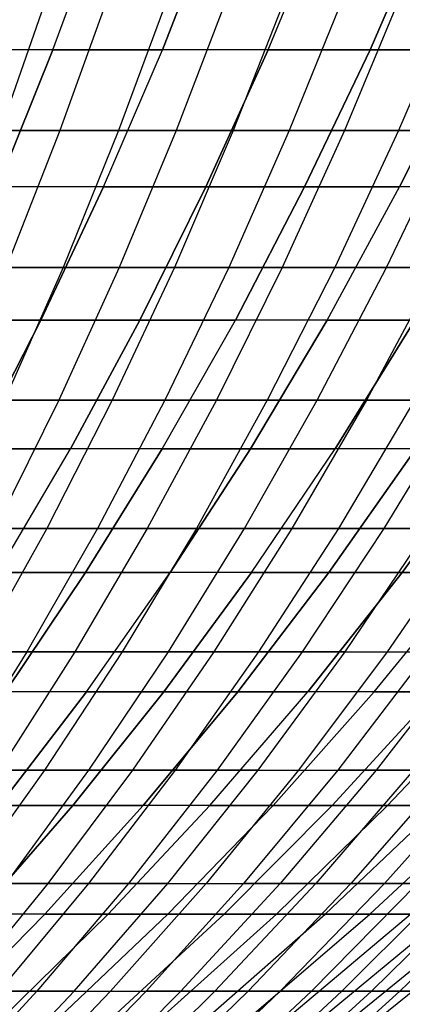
# Model space of a CAD drawing. Extents: x -125 to 125, y -143 to 0.
# Tile 114 of 241: x 25.96 to 31.64, y -130.09 to -115.47. Entities that reach past the tile are written whole.
import ezdxf

# ---------------------------------------------------------------- set-up
doc = ezdxf.new("R2010")
doc.units = 0
doc.header["$LTSCALE"] = 25.4
doc.layers.get('0').update_dxf_attribs({"linetype": 'CONTINUOUS'})

# ---------------------------------------------------------------- blocks, each defined once
blk = doc.blocks.new('NL2500026672_STL')
at = {"color": 0}
for p, q in [((26.455, -115.913, 37.782), (27.229, -113.816, 38.888)), ((26.455, -115.913, 37.782), (27.229, -113.816, 38.888)), ((26.455, -115.913, -37.782), (27.229, -113.816, -38.888)), ((26.455, -115.913, -37.782), (27.229, -113.816, -38.888)), ((28.078, -115.913, 36.592), (28.9, -113.816, 37.663)), ((28.078, -115.913, 36.592), (28.9, -113.816, 37.663)), ((28.9, -113.816, -37.663), (28.078, -115.913, -36.592)), ((28.9, -113.816, -37.663), (28.078, -115.913, -36.592)), ((29.647, -115.913, 35.332), (30.515, -113.816, 36.366)), ((29.647, -115.913, 35.332), (30.515, -113.816, 36.366)), ((29.647, -115.913, -35.332), (30.515, -113.816, -36.366)), ((29.647, -115.913, -35.332), (30.515, -113.816, -36.366)), ((31.16, -115.913, 34.005), (32.072, -113.816, 35.001)), ((31.16, -115.913, 34.005), (32.072, -113.816, 35.001)), ((32.072, -113.816, -35.001), (31.16, -115.913, -34.005)), ((32.072, -113.816, -35.001), (31.16, -115.913, -34.005)), ((25.678, -117.115, -42.052), (26.403, -115.022, -43.239)), ((25.678, -117.115, -42.052), (26.403, -115.022, -43.239)), ((27.308, -115.022, 42.672), (26.559, -117.115, 41.501)), ((27.308, -115.022, 42.672), (26.559, -117.115, 41.501)), ((28.202, -115.022, -42.087), (27.428, -117.115, -40.932)), ((28.202, -115.022, -42.087), (27.428, -117.115, -40.932)), ((29.083, -115.022, 41.483), (28.285, -117.115, 40.344)), ((29.083, -115.022, 41.483), (28.285, -117.115, 40.344)), ((29.951, -115.022, -40.861), (29.129, -117.115, -39.739)), ((29.951, -115.022, -40.861), (29.129, -117.115, -39.739)), ((30.806, -115.022, 40.22), (29.96, -117.115, 39.116)), ((30.806, -115.022, 40.22), (29.96, -117.115, 39.116)), ((31.647, -115.022, -39.562), (30.778, -117.115, -38.476)), ((31.647, -115.022, -39.562), (30.778, -117.115, -38.476)), ((32.474, -115.022, 38.886), (31.583, -117.115, 37.818)), ((32.474, -115.022, 38.886), (31.583, -117.115, 37.818)), ((26.455, -115.913, 37.782), (24.782, -115.913, 38.9)), ((26.455, -115.913, 37.782), (24.782, -115.913, 38.9)), ((26.455, -115.913, -37.782), (24.782, -115.913, -38.9)), ((26.455, -115.913, -37.782), (24.782, -115.913, -38.9)), ((25.631, -117.952, 36.604), (26.455, -115.913, 37.782)), ((25.631, -117.952, 36.604), (26.455, -115.913, 37.782)), ((26.455, -115.913, -37.782), (25.631, -117.952, -36.604)), ((26.455, -115.913, -37.782), (25.631, -117.952, -36.604)), ((28.078, -115.913, 36.592), (26.455, -115.913, 37.782)), ((28.078, -115.913, 36.592), (26.455, -115.913, 37.782)), ((26.455, -115.913, -37.782), (28.078, -115.913, -36.592)), ((26.455, -115.913, -37.782), (28.078, -115.913, -36.592)), ((27.203, -117.952, 35.451), (28.078, -115.913, 36.592)), ((27.203, -117.952, 35.451), (28.078, -115.913, 36.592)), ((27.203, -117.952, -35.451), (28.078, -115.913, -36.592)), ((27.203, -117.952, -35.451), (28.078, -115.913, -36.592)), ((29.647, -115.913, 35.332), (28.078, -115.913, 36.592)), ((29.647, -115.913, 35.332), (28.078, -115.913, 36.592)), ((29.647, -115.913, -35.332), (28.078, -115.913, -36.592)), ((29.647, -115.913, -35.332), (28.078, -115.913, -36.592)), ((28.723, -117.952, 34.231), (29.647, -115.913, 35.332)), ((28.723, -117.952, 34.231), (29.647, -115.913, 35.332)), ((29.647, -115.913, -35.332), (28.723, -117.952, -34.231)), ((29.647, -115.913, -35.332), (28.723, -117.952, -34.231)), ((31.16, -115.913, 34.005), (29.647, -115.913, 35.332)), ((31.16, -115.913, 34.005), (29.647, -115.913, 35.332)), ((29.647, -115.913, -35.332), (31.16, -115.913, -34.005)), ((29.647, -115.913, -35.332), (31.16, -115.913, -34.005)), ((30.189, -117.952, 32.946), (31.16, -115.913, 34.005)), ((30.189, -117.952, 32.946), (31.16, -115.913, 34.005)), ((31.16, -115.913, -34.005), (30.189, -117.952, -32.946)), ((31.16, -115.913, -34.005), (30.189, -117.952, -32.946)), ((32.614, -115.913, 32.614), (31.16, -115.913, 34.005)), ((32.614, -115.913, 32.614), (31.16, -115.913, 34.005)), ((31.16, -115.913, -34.005), (32.614, -115.913, -32.614)), ((31.16, -115.913, -34.005), (32.614, -115.913, -32.614)), ((31.597, -117.952, 31.597), (32.614, -115.913, 32.614)), ((31.597, -117.952, 31.597), (32.614, -115.913, 32.614)), ((32.614, -115.913, -32.614), (31.597, -117.952, -31.597)), ((32.614, -115.913, -32.614), (31.597, -117.952, -31.597)), ((24.786, -117.115, 42.584), (26.559, -117.115, 41.501)), ((24.786, -117.115, 42.584), (26.559, -117.115, 41.501)), ((27.428, -117.115, -40.932), (25.678, -117.115, -42.052)), ((27.428, -117.115, -40.932), (25.678, -117.115, -42.052)), ((26.559, -117.115, 41.501), (25.763, -119.149, 40.257)), ((26.559, -117.115, 41.501), (25.763, -119.149, 40.257)), ((26.559, -117.115, 41.501), (28.285, -117.115, 40.344)), ((26.559, -117.115, 41.501), (28.285, -117.115, 40.344)), ((27.428, -117.115, -40.932), (26.606, -119.149, -39.705)), ((27.428, -117.115, -40.932), (26.606, -119.149, -39.705)), ((29.129, -117.115, -39.739), (27.428, -117.115, -40.932)), ((29.129, -117.115, -39.739), (27.428, -117.115, -40.932)), ((28.285, -117.115, 40.344), (27.437, -119.149, 39.135)), ((28.285, -117.115, 40.344), (27.437, -119.149, 39.135)), ((29.129, -117.115, -39.739), (28.256, -119.149, -38.548)), ((29.129, -117.115, -39.739), (28.256, -119.149, -38.548)), ((28.285, -117.115, 40.344), (29.96, -117.115, 39.116)), ((28.285, -117.115, 40.344), (29.96, -117.115, 39.116)), ((29.96, -117.115, 39.116), (29.062, -119.149, 37.944)), ((29.96, -117.115, 39.116), (29.062, -119.149, 37.944)), ((30.778, -117.115, -38.476), (29.129, -117.115, -39.739)), ((30.778, -117.115, -38.476), (29.129, -117.115, -39.739)), ((30.778, -117.115, -38.476), (29.856, -119.149, -37.322)), ((30.778, -117.115, -38.476), (29.856, -119.149, -37.322)), ((29.96, -117.115, 39.116), (31.583, -117.115, 37.818)), ((29.96, -117.115, 39.116), (31.583, -117.115, 37.818)), ((31.583, -117.115, 37.818), (30.636, -119.149, 36.685)), ((31.583, -117.115, 37.818), (30.636, -119.149, 36.685)), ((32.373, -117.115, -37.144), (30.778, -117.115, -38.476)), ((32.373, -117.115, -37.144), (30.778, -117.115, -38.476)), ((31.403, -119.149, -36.031), (32.373, -117.115, -37.144)), ((31.403, -119.149, -36.031), (32.373, -117.115, -37.144)), ((31.583, -117.115, 37.818), (33.149, -117.115, 36.453)), ((31.583, -117.115, 37.818), (33.149, -117.115, 36.453)), ((27.203, -117.952, 35.451), (25.631, -117.952, 36.604)), ((27.203, -117.952, 35.451), (25.631, -117.952, 36.604)), ((27.203, -117.952, -35.451), (25.631, -117.952, -36.604)), ((27.203, -117.952, -35.451), (25.631, -117.952, -36.604)), ((26.276, -119.929, 34.244), (27.203, -117.952, 35.451)), ((26.276, -119.929, 34.244), (27.203, -117.952, 35.451)), ((27.203, -117.952, -35.451), (26.276, -119.929, -34.244)), ((27.203, -117.952, -35.451), (26.276, -119.929, -34.244)), ((28.723, -117.952, 34.231), (27.203, -117.952, 35.451)), ((28.723, -117.952, 34.231), (27.203, -117.952, 35.451)), ((27.203, -117.952, -35.451), (28.723, -117.952, -34.231)), ((27.203, -117.952, -35.451), (28.723, -117.952, -34.231)), ((27.745, -119.929, 33.065), (28.723, -117.952, 34.231)), ((27.745, -119.929, 33.065), (28.723, -117.952, 34.231)), ((28.723, -117.952, -34.231), (27.745, -119.929, -33.065)), ((28.723, -117.952, -34.231), (27.745, -119.929, -33.065)), ((30.189, -117.952, 32.946), (28.723, -117.952, 34.231)), ((30.189, -117.952, 32.946), (28.723, -117.952, 34.231)), ((28.723, -117.952, -34.231), (30.189, -117.952, -32.946)), ((28.723, -117.952, -34.231), (30.189, -117.952, -32.946)), ((29.161, -119.929, 31.823), (30.189, -117.952, 32.946)), ((29.161, -119.929, 31.823), (30.189, -117.952, 32.946)), ((30.189, -117.952, -32.946), (29.161, -119.929, -31.823)), ((30.189, -117.952, -32.946), (29.161, -119.929, -31.823)), ((31.597, -117.952, 31.597), (30.189, -117.952, 32.946)), ((31.597, -117.952, 31.597), (30.189, -117.952, 32.946)), ((30.189, -117.952, -32.946), (31.597, -117.952, -31.597)), ((30.189, -117.952, -32.946), (31.597, -117.952, -31.597)), ((30.521, -119.929, 30.521), (31.597, -117.952, 31.597)), ((30.521, -119.929, 30.521), (31.597, -117.952, 31.597)), ((30.521, -119.929, -30.521), (31.597, -117.952, -31.597)), ((30.521, -119.929, -30.521), (31.597, -117.952, -31.597)), ((32.946, -117.952, 30.189), (31.597, -117.952, 31.597)), ((32.946, -117.952, 30.189), (31.597, -117.952, 31.597)), ((32.946, -117.952, -30.189), (31.597, -117.952, -31.597)), ((32.946, -117.952, -30.189), (31.597, -117.952, -31.597)), ((26.606, -119.149, -39.705), (24.908, -119.149, -40.791)), ((26.606, -119.149, -39.705), (24.908, -119.149, -40.791)), ((26.606, -119.149, -39.705), (25.737, -121.119, -38.408)), ((26.606, -119.149, -39.705), (25.737, -121.119, -38.408)), ((25.763, -119.149, 40.257), (27.437, -119.149, 39.135)), ((25.763, -119.149, 40.257), (27.437, -119.149, 39.135)), ((27.437, -119.149, 39.135), (26.541, -121.119, 37.857)), ((27.437, -119.149, 39.135), (26.541, -121.119, 37.857)), ((28.256, -119.149, -38.548), (26.606, -119.149, -39.705)), ((28.256, -119.149, -38.548), (26.606, -119.149, -39.705)), ((28.256, -119.149, -38.548), (27.333, -121.119, -37.289)), ((28.256, -119.149, -38.548), (27.333, -121.119, -37.289)), ((27.437, -119.149, 39.135), (29.062, -119.149, 37.944)), ((27.437, -119.149, 39.135), (29.062, -119.149, 37.944)), ((29.062, -119.149, 37.944), (28.113, -121.119, 36.704)), ((29.062, -119.149, 37.944), (28.113, -121.119, 36.704)), ((29.856, -119.149, -37.322), (28.256, -119.149, -38.548)), ((29.856, -119.149, -37.322), (28.256, -119.149, -38.548)), ((29.856, -119.149, -37.322), (28.881, -121.119, -36.103)), ((29.856, -119.149, -37.322), (28.881, -121.119, -36.103)), ((29.062, -119.149, 37.944), (30.636, -119.149, 36.685)), ((29.062, -119.149, 37.944), (30.636, -119.149, 36.685)), ((30.636, -119.149, 36.685), (29.635, -121.119, 35.487)), ((30.636, -119.149, 36.685), (29.635, -121.119, 35.487)), ((31.403, -119.149, -36.031), (29.856, -119.149, -37.322)), ((31.403, -119.149, -36.031), (29.856, -119.149, -37.322)), ((30.377, -121.119, -34.854), (31.403, -119.149, -36.031)), ((30.377, -121.119, -34.854), (31.403, -119.149, -36.031)), ((30.636, -119.149, 36.685), (32.155, -119.149, 35.361)), ((30.636, -119.149, 36.685), (32.155, -119.149, 35.361)), ((32.155, -119.149, 35.361), (31.105, -121.119, 34.206)), ((32.155, -119.149, 35.361), (31.105, -121.119, 34.206)), ((32.894, -119.149, -34.675), (31.403, -119.149, -36.031)), ((32.894, -119.149, -34.675), (31.403, -119.149, -36.031)), ((26.276, -119.929, 34.244), (24.757, -119.929, 35.357)), ((26.276, -119.929, 34.244), (24.757, -119.929, 35.357)), ((24.757, -119.929, -35.357), (26.276, -119.929, -34.244)), ((24.757, -119.929, -35.357), (26.276, -119.929, -34.244)), ((25.299, -121.839, 32.971), (26.276, -119.929, 34.244)), ((25.299, -121.839, 32.971), (26.276, -119.929, 34.244)), ((26.276, -119.929, -34.244), (25.299, -121.839, -32.971)), ((26.276, -119.929, -34.244), (25.299, -121.839, -32.971)), ((27.745, -119.929, 33.065), (26.276, -119.929, 34.244)), ((27.745, -119.929, 33.065), (26.276, -119.929, 34.244)), ((26.276, -119.929, -34.244), (27.745, -119.929, -33.065)), ((26.276, -119.929, -34.244), (27.745, -119.929, -33.065)), ((26.713, -121.839, 31.836), (27.745, -119.929, 33.065)), ((26.713, -121.839, 31.836), (27.745, -119.929, 33.065)), ((27.745, -119.929, -33.065), (26.713, -121.839, -31.836)), ((27.745, -119.929, -33.065), (26.713, -121.839, -31.836)), ((29.161, -119.929, 31.823), (27.745, -119.929, 33.065)), ((29.161, -119.929, 31.823), (27.745, -119.929, 33.065)), ((27.745, -119.929, -33.065), (29.161, -119.929, -31.823)), ((27.745, -119.929, -33.065), (29.161, -119.929, -31.823)), ((28.077, -121.839, 30.64), (29.161, -119.929, 31.823)), ((28.077, -121.839, 30.64), (29.161, -119.929, 31.823)), ((28.077, -121.839, -30.64), (29.161, -119.929, -31.823)), ((28.077, -121.839, -30.64), (29.161, -119.929, -31.823)), ((30.521, -119.929, 30.521), (29.161, -119.929, 31.823)), ((30.521, -119.929, 30.521), (29.161, -119.929, 31.823)), ((30.521, -119.929, -30.521), (29.161, -119.929, -31.823)), ((30.521, -119.929, -30.521), (29.161, -119.929, -31.823)), ((29.386, -121.839, 29.386), (30.521, -119.929, 30.521)), ((29.386, -121.839, 29.386), (30.521, -119.929, 30.521)), ((30.521, -119.929, -30.521), (29.386, -121.839, -29.386)), ((30.521, -119.929, -30.521), (29.386, -121.839, -29.386)), ((31.823, -119.929, 29.161), (30.521, -119.929, 30.521)), ((31.823, -119.929, 29.161), (30.521, -119.929, 30.521)), ((30.521, -119.929, -30.521), (31.823, -119.929, -29.161)), ((30.521, -119.929, -30.521), (31.823, -119.929, -29.161)), ((30.64, -121.839, 28.077), (31.823, -119.929, 29.161)), ((30.64, -121.839, 28.077), (31.823, -119.929, 29.161)), ((31.823, -119.929, -29.161), (30.64, -121.839, -28.077)), ((31.823, -119.929, -29.161), (30.64, -121.839, -28.077)), ((24.921, -121.119, 38.942), (26.541, -121.119, 37.857)), ((24.921, -121.119, 38.942), (26.541, -121.119, 37.857)), ((26.541, -121.119, 37.857), (25.598, -123.021, 36.512)), ((26.541, -121.119, 37.857), (25.598, -123.021, 36.512)), ((27.333, -121.119, -37.289), (25.737, -121.119, -38.408)), ((27.333, -121.119, -37.289), (25.737, -121.119, -38.408)), ((27.333, -121.119, -37.289), (26.362, -123.021, -35.964)), ((27.333, -121.119, -37.289), (26.362, -123.021, -35.964)), ((26.541, -121.119, 37.857), (28.113, -121.119, 36.704)), ((26.541, -121.119, 37.857), (28.113, -121.119, 36.704)), ((28.113, -121.119, 36.704), (27.115, -123.021, 35.401)), ((28.113, -121.119, 36.704), (27.115, -123.021, 35.401)), ((28.881, -121.119, -36.103), (27.333, -121.119, -37.289)), ((28.881, -121.119, -36.103), (27.333, -121.119, -37.289)), ((28.881, -121.119, -36.103), (27.855, -123.021, -34.821)), ((28.881, -121.119, -36.103), (27.855, -123.021, -34.821)), ((28.113, -121.119, 36.704), (29.635, -121.119, 35.487)), ((28.113, -121.119, 36.704), (29.635, -121.119, 35.487)), ((29.635, -121.119, 35.487), (28.583, -123.021, 34.226)), ((29.635, -121.119, 35.487), (28.583, -123.021, 34.226)), ((30.377, -121.119, -34.854), (28.881, -121.119, -36.103)), ((30.377, -121.119, -34.854), (28.881, -121.119, -36.103)), ((29.298, -123.021, -33.616), (30.377, -121.119, -34.854)), ((29.298, -123.021, -33.616), (30.377, -121.119, -34.854)), ((29.635, -121.119, 35.487), (31.105, -121.119, 34.206)), ((29.635, -121.119, 35.487), (31.105, -121.119, 34.206)), ((31.105, -121.119, 34.206), (30, -123.021, 32.991)), ((31.105, -121.119, 34.206), (30, -123.021, 32.991)), ((31.819, -121.119, -33.542), (30.377, -121.119, -34.854)), ((31.819, -121.119, -33.542), (30.377, -121.119, -34.854)), ((31.819, -121.119, -33.542), (30.689, -123.021, -32.351)), ((31.819, -121.119, -33.542), (30.689, -123.021, -32.351)), ((31.105, -121.119, 34.206), (32.519, -121.119, 32.864)), ((31.105, -121.119, 34.206), (32.519, -121.119, 32.864)), ((32.519, -121.119, 32.864), (31.364, -123.021, 31.697)), ((32.519, -121.119, 32.864), (31.364, -123.021, 31.697)), ((26.713, -121.839, 31.836), (25.299, -121.839, 32.971)), ((26.713, -121.839, 31.836), (25.299, -121.839, 32.971)), ((25.299, -121.839, -32.971), (26.713, -121.839, -31.836)), ((25.299, -121.839, -32.971), (26.713, -121.839, -31.836)), ((25.631, -123.679, 30.546), (26.713, -121.839, 31.836)), ((25.631, -123.679, 30.546), (26.713, -121.839, 31.836)), ((25.631, -123.679, -30.546), (26.713, -121.839, -31.836)), ((25.631, -123.679, -30.546), (26.713, -121.839, -31.836)), ((28.077, -121.839, 30.64), (26.713, -121.839, 31.836)), ((28.077, -121.839, 30.64), (26.713, -121.839, 31.836)), ((28.077, -121.839, -30.64), (26.713, -121.839, -31.836)), ((28.077, -121.839, -30.64), (26.713, -121.839, -31.836)), ((26.939, -123.679, 29.399), (28.077, -121.839, 30.64)), ((26.939, -123.679, 29.399), (28.077, -121.839, 30.64)), ((28.077, -121.839, -30.64), (26.939, -123.679, -29.399)), ((28.077, -121.839, -30.64), (26.939, -123.679, -29.399)), ((29.386, -121.839, 29.386), (28.077, -121.839, 30.64)), ((29.386, -121.839, 29.386), (28.077, -121.839, 30.64)), ((28.077, -121.839, -30.64), (29.386, -121.839, -29.386)), ((28.077, -121.839, -30.64), (29.386, -121.839, -29.386)), ((28.196, -123.679, 28.196), (29.386, -121.839, 29.386)), ((28.196, -123.679, 28.196), (29.386, -121.839, 29.386)), ((29.386, -121.839, -29.386), (28.196, -123.679, -28.196)), ((29.386, -121.839, -29.386), (28.196, -123.679, -28.196)), ((30.64, -121.839, 28.077), (29.386, -121.839, 29.386)), ((30.64, -121.839, 28.077), (29.386, -121.839, 29.386)), ((29.386, -121.839, -29.386), (30.64, -121.839, -28.077)), ((29.386, -121.839, -29.386), (30.64, -121.839, -28.077)), ((29.399, -123.679, 26.939), (30.64, -121.839, 28.077)), ((29.399, -123.679, 26.939), (30.64, -121.839, 28.077)), ((29.399, -123.679, -26.939), (30.64, -121.839, -28.077)), ((29.399, -123.679, -26.939), (30.64, -121.839, -28.077)), ((30.546, -123.679, 25.631), (31.836, -121.839, 26.713)), ((30.546, -123.679, 25.631), (31.836, -121.839, 26.713)), ((31.836, -121.839, -26.713), (30.546, -123.679, -25.631)), ((31.836, -121.839, -26.713), (30.546, -123.679, -25.631)), ((31.836, -121.839, 26.713), (30.64, -121.839, 28.077)), ((31.836, -121.839, 26.713), (30.64, -121.839, 28.077)), ((31.836, -121.839, -26.713), (30.64, -121.839, -28.077)), ((31.836, -121.839, -26.713), (30.64, -121.839, -28.077)), ((31.635, -123.679, 24.274), (32.971, -121.839, 25.299)), ((31.635, -123.679, 24.274), (32.971, -121.839, 25.299)), ((32.971, -121.839, -25.299), (31.635, -123.679, -24.274)), ((32.971, -121.839, -25.299), (31.635, -123.679, -24.274)), ((26.362, -123.021, -35.964), (24.823, -123.021, -37.044)), ((26.362, -123.021, -35.964), (24.823, -123.021, -37.044)), ((26.362, -123.021, -35.964), (25.345, -124.854, -34.577)), ((26.362, -123.021, -35.964), (25.345, -124.854, -34.577)), ((25.598, -123.021, 36.512), (27.115, -123.021, 35.401)), ((25.598, -123.021, 36.512), (27.115, -123.021, 35.401)), ((27.115, -123.021, 35.401), (26.068, -124.854, 34.035)), ((27.115, -123.021, 35.401), (26.068, -124.854, 34.035)), ((27.855, -123.021, -34.821), (26.362, -123.021, -35.964)), ((27.855, -123.021, -34.821), (26.362, -123.021, -35.964)), ((27.855, -123.021, -34.821), (26.78, -124.854, -33.478)), ((27.855, -123.021, -34.821), (26.78, -124.854, -33.478)), ((27.115, -123.021, 35.401), (28.583, -123.021, 34.226)), ((27.115, -123.021, 35.401), (28.583, -123.021, 34.226)), ((28.583, -123.021, 34.226), (27.48, -124.854, 32.906)), ((28.583, -123.021, 34.226), (27.48, -124.854, 32.906)), ((29.298, -123.021, -33.616), (27.855, -123.021, -34.821)), ((29.298, -123.021, -33.616), (27.855, -123.021, -34.821)), ((28.168, -124.854, -32.319), (29.298, -123.021, -33.616)), ((28.168, -124.854, -32.319), (29.298, -123.021, -33.616)), ((28.583, -123.021, 34.226), (30, -123.021, 32.991)), ((28.583, -123.021, 34.226), (30, -123.021, 32.991)), ((30, -123.021, 32.991), (28.843, -124.854, 31.718)), ((30, -123.021, 32.991), (28.843, -124.854, 31.718)), ((30.689, -123.021, -32.351), (29.298, -123.021, -33.616)), ((30.689, -123.021, -32.351), (29.298, -123.021, -33.616)), ((30.689, -123.021, -32.351), (29.505, -124.854, -31.103)), ((30.689, -123.021, -32.351), (29.505, -124.854, -31.103)), ((30, -123.021, 32.991), (31.364, -123.021, 31.697)), ((30, -123.021, 32.991), (31.364, -123.021, 31.697)), ((31.364, -123.021, 31.697), (30.154, -124.854, 30.474)), ((31.364, -123.021, 31.697), (30.154, -124.854, 30.474)), ((32.026, -123.021, -31.028), (30.689, -123.021, -32.351)), ((32.026, -123.021, -31.028), (30.689, -123.021, -32.351)), ((30.79, -124.854, -29.831), (32.026, -123.021, -31.028)), ((30.79, -124.854, -29.831), (32.026, -123.021, -31.028)), ((31.364, -123.021, 31.697), (32.673, -123.021, 30.346)), ((31.364, -123.021, 31.697), (32.673, -123.021, 30.346)), ((32.673, -123.021, 30.346), (31.412, -124.854, 29.176)), ((32.673, -123.021, 30.346), (31.412, -124.854, 29.176)), ((26.939, -123.679, 29.399), (25.631, -123.679, 30.546)), ((26.939, -123.679, 29.399), (25.631, -123.679, 30.546)), ((25.631, -123.679, -30.546), (26.939, -123.679, -29.399)), ((25.631, -123.679, -30.546), (26.939, -123.679, -29.399)), ((25.75, -125.447, 28.101), (26.939, -123.679, 29.399)), ((25.75, -125.447, 28.101), (26.939, -123.679, 29.399)), ((26.939, -123.679, -29.399), (25.75, -125.447, -28.101)), ((26.939, -123.679, -29.399), (25.75, -125.447, -28.101)), ((28.196, -123.679, 28.196), (26.939, -123.679, 29.399)), ((28.196, -123.679, 28.196), (26.939, -123.679, 29.399)), ((26.939, -123.679, -29.399), (28.196, -123.679, -28.196)), ((26.939, -123.679, -29.399), (28.196, -123.679, -28.196)), ((26.951, -125.447, 26.951), (28.196, -123.679, 28.196)), ((26.951, -125.447, 26.951), (28.196, -123.679, 28.196)), ((26.951, -125.447, -26.951), (28.196, -123.679, -28.196)), ((26.951, -125.447, -26.951), (28.196, -123.679, -28.196)), ((28.101, -125.447, 25.75), (29.399, -123.679, 26.939)), ((28.101, -125.447, 25.75), (29.399, -123.679, 26.939)), ((29.399, -123.679, -26.939), (28.101, -125.447, -25.75)), ((29.399, -123.679, -26.939), (28.101, -125.447, -25.75)), ((29.399, -123.679, 26.939), (28.196, -123.679, 28.196)), ((29.399, -123.679, 26.939), (28.196, -123.679, 28.196)), ((29.399, -123.679, -26.939), (28.196, -123.679, -28.196)), ((29.399, -123.679, -26.939), (28.196, -123.679, -28.196)), ((29.197, -125.447, 24.5), (30.546, -123.679, 25.631)), ((29.197, -125.447, 24.5), (30.546, -123.679, 25.631)), ((30.546, -123.679, -25.631), (29.197, -125.447, -24.5)), ((30.546, -123.679, -25.631), (29.197, -125.447, -24.5)), ((30.546, -123.679, 25.631), (29.399, -123.679, 26.939)), ((30.546, -123.679, 25.631), (29.399, -123.679, 26.939)), ((29.399, -123.679, -26.939), (30.546, -123.679, -25.631)), ((29.399, -123.679, -26.939), (30.546, -123.679, -25.631)), ((30.238, -125.447, 23.203), (31.635, -123.679, 24.274)), ((30.238, -125.447, 23.203), (31.635, -123.679, 24.274)), ((31.635, -123.679, -24.274), (30.238, -125.447, -23.203)), ((31.635, -123.679, -24.274), (30.238, -125.447, -23.203)), ((31.635, -123.679, 24.274), (30.546, -123.679, 25.631)), ((31.635, -123.679, 24.274), (30.546, -123.679, 25.631)), ((30.546, -123.679, -25.631), (31.635, -123.679, -24.274)), ((30.546, -123.679, -25.631), (31.635, -123.679, -24.274)), ((31.222, -125.447, 21.862), (32.663, -123.679, 22.871)), ((31.222, -125.447, 21.862), (32.663, -123.679, 22.871)), ((31.222, -125.447, -21.862), (32.663, -123.679, -22.871)), ((31.222, -125.447, -21.862), (32.663, -123.679, -22.871)), ((32.663, -123.679, 22.871), (31.635, -123.679, 24.274)), ((32.663, -123.679, 22.871), (31.635, -123.679, 24.274)), ((31.635, -123.679, -24.274), (32.663, -123.679, -22.871)), ((31.635, -123.679, -24.274), (32.663, -123.679, -22.871)), ((24.61, -124.854, 35.104), (26.068, -124.854, 34.035)), ((24.61, -124.854, 35.104), (26.068, -124.854, 34.035)), ((26.068, -124.854, 34.035), (24.977, -126.612, 32.609)), ((26.068, -124.854, 34.035), (24.977, -126.612, 32.609)), ((26.78, -124.854, -33.478), (25.345, -124.854, -34.577)), ((26.78, -124.854, -33.478), (25.345, -124.854, -34.577)), ((26.78, -124.854, -33.478), (25.659, -126.612, -32.076)), ((26.78, -124.854, -33.478), (25.659, -126.612, -32.076)), ((26.068, -124.854, 34.035), (27.48, -124.854, 32.906)), ((26.068, -124.854, 34.035), (27.48, -124.854, 32.906)), ((27.48, -124.854, 32.906), (26.329, -126.612, 31.528)), ((27.48, -124.854, 32.906), (26.329, -126.612, 31.528)), ((28.168, -124.854, -32.319), (26.78, -124.854, -33.478)), ((28.168, -124.854, -32.319), (26.78, -124.854, -33.478)), ((26.988, -126.612, -30.965), (28.168, -124.854, -32.319)), ((26.988, -126.612, -30.965), (28.168, -124.854, -32.319)), ((27.48, -124.854, 32.906), (28.843, -124.854, 31.718)), ((27.48, -124.854, 32.906), (28.843, -124.854, 31.718)), ((28.843, -124.854, 31.718), (27.635, -126.612, 30.39)), ((28.843, -124.854, 31.718), (27.635, -126.612, 30.39)), ((29.505, -124.854, -31.103), (28.168, -124.854, -32.319)), ((29.505, -124.854, -31.103), (28.168, -124.854, -32.319)), ((29.505, -124.854, -31.103), (28.269, -126.612, -29.8)), ((29.505, -124.854, -31.103), (28.269, -126.612, -29.8)), ((28.843, -124.854, 31.718), (30.154, -124.854, 30.474)), ((28.843, -124.854, 31.718), (30.154, -124.854, 30.474)), ((30.154, -124.854, 30.474), (28.891, -126.612, 29.198)), ((30.154, -124.854, 30.474), (28.891, -126.612, 29.198)), ((29.501, -126.612, -28.582), (30.79, -124.854, -29.831)), ((29.501, -126.612, -28.582), (30.79, -124.854, -29.831)), ((30.79, -124.854, -29.831), (29.505, -124.854, -31.103)), ((30.79, -124.854, -29.831), (29.505, -124.854, -31.103)), ((31.412, -124.854, 29.176), (30.097, -126.612, 27.954)), ((31.412, -124.854, 29.176), (30.097, -126.612, 27.954)), ((30.154, -124.854, 30.474), (31.412, -124.854, 29.176)), ((30.154, -124.854, 30.474), (31.412, -124.854, 29.176)), ((32.02, -124.854, -28.507), (30.679, -126.612, -27.313)), ((32.02, -124.854, -28.507), (30.679, -126.612, -27.313)), ((30.79, -124.854, -29.831), (32.02, -124.854, -28.507)), ((30.79, -124.854, -29.831), (32.02, -124.854, -28.507)), ((32.614, -124.854, 27.825), (31.248, -126.612, 26.66)), ((32.614, -124.854, 27.825), (31.248, -126.612, 26.66)), ((31.412, -124.854, 29.176), (32.614, -124.854, 27.825)), ((31.412, -124.854, 29.176), (32.614, -124.854, 27.825)), ((25.655, -127.139, 25.655), (26.951, -125.447, 26.951)), ((25.655, -127.139, 25.655), (26.951, -125.447, 26.951)), ((26.951, -125.447, -26.951), (25.655, -127.139, -25.655)), ((26.951, -125.447, -26.951), (25.655, -127.139, -25.655)), ((26.951, -125.447, 26.951), (25.75, -125.447, 28.101)), ((26.951, -125.447, 26.951), (25.75, -125.447, 28.101)), ((26.951, -125.447, -26.951), (25.75, -125.447, -28.101)), ((26.951, -125.447, -26.951), (25.75, -125.447, -28.101)), ((26.749, -127.139, 24.511), (28.101, -125.447, 25.75)), ((26.749, -127.139, 24.511), (28.101, -125.447, 25.75)), ((28.101, -125.447, -25.75), (26.749, -127.139, -24.511)), ((28.101, -125.447, -25.75), (26.749, -127.139, -24.511)), ((28.101, -125.447, 25.75), (26.951, -125.447, 26.951)), ((28.101, -125.447, 25.75), (26.951, -125.447, 26.951)), ((26.951, -125.447, -26.951), (28.101, -125.447, -25.75)), ((26.951, -125.447, -26.951), (28.101, -125.447, -25.75)), ((27.793, -127.139, 23.321), (29.197, -125.447, 24.5)), ((27.793, -127.139, 23.321), (29.197, -125.447, 24.5)), ((29.197, -125.447, -24.5), (27.793, -127.139, -23.321)), ((29.197, -125.447, -24.5), (27.793, -127.139, -23.321)), ((29.197, -125.447, 24.5), (28.101, -125.447, 25.75)), ((29.197, -125.447, 24.5), (28.101, -125.447, 25.75)), ((28.101, -125.447, -25.75), (29.197, -125.447, -24.5)), ((28.101, -125.447, -25.75), (29.197, -125.447, -24.5)), ((28.784, -127.139, 22.087), (30.238, -125.447, 23.203)), ((28.784, -127.139, 22.087), (30.238, -125.447, 23.203)), ((28.784, -127.139, -22.087), (30.238, -125.447, -23.203)), ((28.784, -127.139, -22.087), (30.238, -125.447, -23.203)), ((30.238, -125.447, 23.203), (29.197, -125.447, 24.5)), ((30.238, -125.447, 23.203), (29.197, -125.447, 24.5)), ((29.197, -125.447, -24.5), (30.238, -125.447, -23.203)), ((29.197, -125.447, -24.5), (30.238, -125.447, -23.203)), ((31.222, -125.447, -21.862), (29.72, -127.139, -20.81)), ((29.72, -127.139, 20.81), (31.222, -125.447, 21.862)), ((29.72, -127.139, 20.81), (31.222, -125.447, 21.862)), ((31.222, -125.447, -21.862), (29.72, -127.139, -20.81)), ((31.222, -125.447, 21.862), (30.238, -125.447, 23.203)), ((31.222, -125.447, 21.862), (30.238, -125.447, 23.203)), ((31.222, -125.447, -21.862), (30.238, -125.447, -23.203)), ((31.222, -125.447, -21.862), (30.238, -125.447, -23.203)), ((30.599, -127.139, -19.494), (32.145, -125.447, -20.479)), ((30.599, -127.139, -19.494), (32.145, -125.447, -20.479)), ((30.599, -127.139, 19.494), (32.145, -125.447, 20.479)), ((30.599, -127.139, 19.494), (32.145, -125.447, 20.479)), ((31.222, -125.447, -21.862), (32.145, -125.447, -20.479)), ((32.145, -125.447, 20.479), (31.222, -125.447, 21.862)), ((32.145, -125.447, 20.479), (31.222, -125.447, 21.862)), ((31.222, -125.447, -21.862), (32.145, -125.447, -20.479)), ((31.42, -127.139, -18.141), (33.008, -125.447, -19.057)), ((31.42, -127.139, -18.141), (33.008, -125.447, -19.057)), ((31.42, -127.139, 18.141), (33.008, -125.447, 19.057)), ((31.42, -127.139, 18.141), (33.008, -125.447, 19.057)), ((24.977, -126.612, 32.609), (26.329, -126.612, 31.528)), ((24.977, -126.612, 32.609), (26.329, -126.612, 31.528)), ((26.329, -126.612, 31.528), (25.132, -128.294, 30.094)), ((26.329, -126.612, 31.528), (25.132, -128.294, 30.094)), ((26.988, -126.612, -30.965), (25.659, -126.612, -32.076)), ((26.988, -126.612, -30.965), (25.659, -126.612, -32.076)), ((25.761, -128.294, -29.557), (26.988, -126.612, -30.965)), ((25.761, -128.294, -29.557), (26.988, -126.612, -30.965)), ((26.329, -126.612, 31.528), (27.635, -126.612, 30.39)), ((26.329, -126.612, 31.528), (27.635, -126.612, 30.39)), ((27.635, -126.612, 30.39), (26.378, -128.294, 29.008)), ((27.635, -126.612, 30.39), (26.378, -128.294, 29.008)), ((28.269, -126.612, -29.8), (26.984, -128.294, -28.445)), ((28.269, -126.612, -29.8), (26.984, -128.294, -28.445)), ((28.269, -126.612, -29.8), (26.988, -126.612, -30.965)), ((28.269, -126.612, -29.8), (26.988, -126.612, -30.965)), ((28.891, -126.612, 29.198), (27.578, -128.294, 27.87)), ((28.891, -126.612, 29.198), (27.578, -128.294, 27.87)), ((27.635, -126.612, 30.39), (28.891, -126.612, 29.198)), ((27.635, -126.612, 30.39), (28.891, -126.612, 29.198)), ((28.159, -128.294, -27.282), (29.501, -126.612, -28.582)), ((28.159, -128.294, -27.282), (29.501, -126.612, -28.582)), ((29.501, -126.612, -28.582), (28.269, -126.612, -29.8)), ((29.501, -126.612, -28.582), (28.269, -126.612, -29.8)), ((30.097, -126.612, 27.954), (28.728, -128.294, 26.683)), ((30.097, -126.612, 27.954), (28.728, -128.294, 26.683)), ((28.891, -126.612, 29.198), (30.097, -126.612, 27.954)), ((28.891, -126.612, 29.198), (30.097, -126.612, 27.954)), ((30.679, -126.612, -27.313), (29.284, -128.294, -26.071)), ((30.679, -126.612, -27.313), (29.284, -128.294, -26.071)), ((29.501, -126.612, -28.582), (30.679, -126.612, -27.313)), ((29.501, -126.612, -28.582), (30.679, -126.612, -27.313)), ((31.248, -126.612, 26.66), (29.827, -128.294, 25.448)), ((31.248, -126.612, 26.66), (29.827, -128.294, 25.448)), ((30.097, -126.612, 27.954), (31.248, -126.612, 26.66)), ((30.097, -126.612, 27.954), (31.248, -126.612, 26.66)), ((31.803, -126.612, -25.995), (30.357, -128.294, -24.813)), ((31.803, -126.612, -25.995), (30.357, -128.294, -24.813)), ((31.803, -126.612, -25.995), (30.679, -126.612, -27.313)), ((31.803, -126.612, -25.995), (30.679, -126.612, -27.313)), ((32.344, -126.612, 25.319), (30.874, -128.294, 24.168)), ((32.344, -126.612, 25.319), (30.874, -128.294, 24.168)), ((31.248, -126.612, 26.66), (32.344, -126.612, 25.319)), ((31.248, -126.612, 26.66), (32.344, -126.612, 25.319)), ((32.871, -126.612, -24.631), (31.376, -128.294, -23.512)), ((32.871, -126.612, -24.631), (31.376, -128.294, -23.512)), ((25.346, -128.752, 23.225), (26.749, -127.139, 24.511)), ((25.346, -128.752, 23.225), (26.749, -127.139, 24.511)), ((26.749, -127.139, -24.511), (25.346, -128.752, -23.225)), ((26.749, -127.139, -24.511), (25.346, -128.752, -23.225)), ((26.749, -127.139, 24.511), (25.655, -127.139, 25.655)), ((26.749, -127.139, 24.511), (25.655, -127.139, 25.655)), ((25.655, -127.139, -25.655), (26.749, -127.139, -24.511)), ((25.655, -127.139, -25.655), (26.749, -127.139, -24.511)), ((26.335, -128.752, 22.098), (27.793, -127.139, 23.321)), ((26.335, -128.752, 22.098), (27.793, -127.139, 23.321)), ((26.335, -128.752, -22.098), (27.793, -127.139, -23.321)), ((26.335, -128.752, -22.098), (27.793, -127.139, -23.321)), ((27.793, -127.139, 23.321), (26.749, -127.139, 24.511)), ((27.793, -127.139, 23.321), (26.749, -127.139, 24.511)), ((26.749, -127.139, -24.511), (27.793, -127.139, -23.321)), ((26.749, -127.139, -24.511), (27.793, -127.139, -23.321)), ((28.784, -127.139, -22.087), (27.274, -128.752, -20.928)), ((27.274, -128.752, 20.928), (28.784, -127.139, 22.087)), ((27.274, -128.752, 20.928), (28.784, -127.139, 22.087)), ((28.784, -127.139, -22.087), (27.274, -128.752, -20.928)), ((28.784, -127.139, 22.087), (27.793, -127.139, 23.321)), ((28.784, -127.139, 22.087), (27.793, -127.139, 23.321)), ((28.784, -127.139, -22.087), (27.793, -127.139, -23.321)), ((28.784, -127.139, -22.087), (27.793, -127.139, -23.321)), ((28.161, -128.752, -19.718), (29.72, -127.139, -20.81)), ((28.161, -128.752, -19.718), (29.72, -127.139, -20.81)), ((28.161, -128.752, 19.718), (29.72, -127.139, 20.81)), ((28.161, -128.752, 19.718), (29.72, -127.139, 20.81)), ((28.784, -127.139, -22.087), (29.72, -127.139, -20.81)), ((29.72, -127.139, 20.81), (28.784, -127.139, 22.087)), ((29.72, -127.139, 20.81), (28.784, -127.139, 22.087)), ((28.784, -127.139, -22.087), (29.72, -127.139, -20.81)), ((28.994, -128.752, -18.471), (30.599, -127.139, -19.494)), ((28.994, -128.752, -18.471), (30.599, -127.139, -19.494)), ((28.994, -128.752, 18.471), (30.599, -127.139, 19.494)), ((28.994, -128.752, 18.471), (30.599, -127.139, 19.494)), ((29.72, -127.139, -20.81), (30.599, -127.139, -19.494)), ((29.72, -127.139, -20.81), (30.599, -127.139, -19.494)), ((30.599, -127.139, 19.494), (29.72, -127.139, 20.81)), ((30.599, -127.139, 19.494), (29.72, -127.139, 20.81)), ((29.772, -128.752, -17.189), (31.42, -127.139, -18.141)), ((29.772, -128.752, -17.189), (31.42, -127.139, -18.141)), ((29.772, -128.752, 17.189), (31.42, -127.139, 18.141)), ((29.772, -128.752, 17.189), (31.42, -127.139, 18.141)), ((30.494, -128.752, -15.874), (32.182, -127.139, -16.753)), ((30.494, -128.752, -15.874), (32.182, -127.139, -16.753)), ((30.494, -128.752, 15.874), (32.182, -127.139, 16.753)), ((30.494, -128.752, 15.874), (32.182, -127.139, 16.753)), ((30.599, -127.139, -19.494), (31.42, -127.139, -18.141)), ((30.599, -127.139, -19.494), (31.42, -127.139, -18.141)), ((31.42, -127.139, 18.141), (30.599, -127.139, 19.494)), ((31.42, -127.139, 18.141), (30.599, -127.139, 19.494)), ((31.157, -128.752, -14.529), (32.882, -127.139, -15.333)), ((31.157, -128.752, -14.529), (32.882, -127.139, -15.333)), ((31.157, -128.752, 14.529), (32.882, -127.139, 15.333)), ((31.157, -128.752, 14.529), (32.882, -127.139, 15.333)), ((31.42, -127.139, -18.141), (32.182, -127.139, -16.753)), ((31.42, -127.139, -18.141), (32.182, -127.139, -16.753)), ((32.182, -127.139, 16.753), (31.42, -127.139, 18.141)), ((32.182, -127.139, 16.753), (31.42, -127.139, 18.141)), ((26.378, -128.294, 29.008), (25.075, -129.896, 27.575)), ((26.378, -128.294, 29.008), (25.075, -129.896, 27.575)), ((25.132, -128.294, 30.094), (26.378, -128.294, 29.008)), ((25.132, -128.294, 30.094), (26.378, -128.294, 29.008)), ((26.984, -128.294, -28.445), (25.651, -129.896, -27.04)), ((26.984, -128.294, -28.445), (25.651, -129.896, -27.04)), ((26.984, -128.294, -28.445), (25.761, -128.294, -29.557)), ((26.984, -128.294, -28.445), (25.761, -128.294, -29.557)), ((27.578, -128.294, 27.87), (26.216, -129.896, 26.494)), ((27.578, -128.294, 27.87), (26.216, -129.896, 26.494)), ((26.378, -128.294, 29.008), (27.578, -128.294, 27.87)), ((26.378, -128.294, 29.008), (27.578, -128.294, 27.87)), ((26.768, -129.896, -25.935), (28.159, -128.294, -27.282)), ((26.768, -129.896, -25.935), (28.159, -128.294, -27.282)), ((28.159, -128.294, -27.282), (26.984, -128.294, -28.445)), ((28.159, -128.294, -27.282), (26.984, -128.294, -28.445)), ((28.728, -128.294, 26.683), (27.309, -129.896, 25.365)), ((28.728, -128.294, 26.683), (27.309, -129.896, 25.365)), ((27.578, -128.294, 27.87), (28.728, -128.294, 26.683)), ((27.578, -128.294, 27.87), (28.728, -128.294, 26.683)), ((29.284, -128.294, -26.071), (27.838, -129.896, -24.783)), ((29.284, -128.294, -26.071), (27.838, -129.896, -24.783)), ((28.159, -128.294, -27.282), (29.284, -128.294, -26.071)), ((28.159, -128.294, -27.282), (29.284, -128.294, -26.071)), ((29.827, -128.294, 25.448), (28.354, -129.896, 24.191)), ((29.827, -128.294, 25.448), (28.354, -129.896, 24.191)), ((28.728, -128.294, 26.683), (29.827, -128.294, 25.448)), ((28.728, -128.294, 26.683), (29.827, -128.294, 25.448)), ((30.357, -128.294, -24.813), (28.858, -129.896, -23.588)), ((30.357, -128.294, -24.813), (28.858, -129.896, -23.588)), ((30.357, -128.294, -24.813), (29.284, -128.294, -26.071)), ((30.357, -128.294, -24.813), (29.284, -128.294, -26.071)), ((30.874, -128.294, 24.168), (29.349, -129.896, 22.974)), ((30.874, -128.294, 24.168), (29.349, -129.896, 22.974)), ((29.827, -128.294, 25.448), (30.874, -128.294, 24.168)), ((31.376, -128.294, -23.512), (29.827, -129.896, -22.35)), ((31.376, -128.294, -23.512), (29.827, -129.896, -22.35)), ((29.827, -128.294, 25.448), (30.874, -128.294, 24.168)), ((31.865, -128.294, 22.845), (30.291, -129.896, 21.716)), ((31.865, -128.294, 22.845), (30.291, -129.896, 21.716)), ((31.376, -128.294, -23.512), (30.357, -128.294, -24.813)), ((31.376, -128.294, -23.512), (30.357, -128.294, -24.813)), ((32.34, -128.294, -22.168), (30.742, -129.896, -21.073)), ((32.34, -128.294, -22.168), (30.742, -129.896, -21.073)), ((30.874, -128.294, 24.168), (31.865, -128.294, 22.845)), ((30.874, -128.294, 24.168), (31.865, -128.294, 22.845)), ((32.8, -128.294, 21.481), (31.18, -129.896, 20.42)), ((32.8, -128.294, 21.481), (31.18, -129.896, 20.42)), ((32.34, -128.294, -22.168), (31.376, -128.294, -23.512)), ((32.34, -128.294, -22.168), (31.376, -128.294, -23.512)), ((33.245, -128.294, -20.785), (31.603, -129.896, -19.758)), ((33.245, -128.294, -20.785), (31.603, -129.896, -19.758)), ((26.335, -128.752, -22.098), (24.826, -130.283, -20.832)), ((24.826, -130.283, 20.832), (26.335, -128.752, 22.098)), ((24.826, -130.283, 20.832), (26.335, -128.752, 22.098)), ((26.335, -128.752, -22.098), (24.826, -130.283, -20.832)), ((26.335, -128.752, 22.098), (25.346, -128.752, 23.225)), ((26.335, -128.752, 22.098), (25.346, -128.752, 23.225)), ((26.335, -128.752, -22.098), (25.346, -128.752, -23.225)), ((26.335, -128.752, -22.098), (25.346, -128.752, -23.225)), ((25.711, -130.283, -19.729), (27.274, -128.752, -20.928)), ((25.711, -130.283, -19.729), (27.274, -128.752, -20.928)), ((25.711, -130.283, 19.729), (27.274, -128.752, 20.928)), ((25.711, -130.283, 19.729), (27.274, -128.752, 20.928)), ((26.335, -128.752, -22.098), (27.274, -128.752, -20.928)), ((27.274, -128.752, 20.928), (26.335, -128.752, 22.098)), ((27.274, -128.752, 20.928), (26.335, -128.752, 22.098)), ((26.335, -128.752, -22.098), (27.274, -128.752, -20.928)), ((26.547, -130.283, -18.589), (28.161, -128.752, -19.718)), ((26.547, -130.283, -18.589), (28.161, -128.752, -19.718)), ((26.547, -130.283, 18.589), (28.161, -128.752, 19.718)), ((26.547, -130.283, 18.589), (28.161, -128.752, 19.718)), ((27.274, -128.752, -20.928), (28.161, -128.752, -19.718)), ((27.274, -128.752, -20.928), (28.161, -128.752, -19.718)), ((28.161, -128.752, 19.718), (27.274, -128.752, 20.928)), ((28.161, -128.752, 19.718), (27.274, -128.752, 20.928)), ((27.333, -130.283, -17.413), (28.994, -128.752, -18.471)), ((27.333, -130.283, -17.413), (28.994, -128.752, -18.471)), ((27.333, -130.283, 17.413), (28.994, -128.752, 18.471)), ((27.333, -130.283, 17.413), (28.994, -128.752, 18.471)), ((28.066, -130.283, -16.204), (29.772, -128.752, -17.189)), ((28.066, -130.283, -16.204), (29.772, -128.752, -17.189)), ((28.066, -130.283, 16.204), (29.772, -128.752, 17.189)), ((28.066, -130.283, 16.204), (29.772, -128.752, 17.189)), ((28.161, -128.752, -19.718), (28.994, -128.752, -18.471)), ((28.161, -128.752, -19.718), (28.994, -128.752, -18.471)), ((28.994, -128.752, 18.471), (28.161, -128.752, 19.718)), ((28.994, -128.752, 18.471), (28.161, -128.752, 19.718)), ((28.747, -130.283, -14.965), (30.494, -128.752, -15.874)), ((28.747, -130.283, -14.965), (30.494, -128.752, -15.874)), ((28.747, -130.283, 14.965), (30.494, -128.752, 15.874)), ((28.747, -130.283, 14.965), (30.494, -128.752, 15.874)), ((28.994, -128.752, -18.471), (29.772, -128.752, -17.189)), ((28.994, -128.752, -18.471), (29.772, -128.752, -17.189)), ((29.772, -128.752, 17.189), (28.994, -128.752, 18.471)), ((29.772, -128.752, 17.189), (28.994, -128.752, 18.471)), ((29.372, -130.283, -13.696), (31.157, -128.752, -14.529)), ((29.372, -130.283, -13.696), (31.157, -128.752, -14.529)), ((29.372, -130.283, 13.696), (31.157, -128.752, 14.529)), ((29.372, -130.283, 13.696), (31.157, -128.752, 14.529)), ((29.772, -128.752, -17.189), (30.494, -128.752, -15.874)), ((29.772, -128.752, -17.189), (30.494, -128.752, -15.874)), ((30.494, -128.752, 15.874), (29.772, -128.752, 17.189)), ((30.494, -128.752, 15.874), (29.772, -128.752, 17.189)), ((29.941, -130.283, -12.402), (31.761, -128.752, -13.156)), ((29.941, -130.283, -12.402), (31.761, -128.752, -13.156)), ((29.941, -130.283, 12.402), (31.761, -128.752, 13.156)), ((29.941, -130.283, 12.402), (31.761, -128.752, 13.156)), ((30.454, -130.283, -11.084), (32.305, -128.752, -11.758)), ((30.454, -130.283, -11.084), (32.305, -128.752, -11.758)), ((30.454, -130.283, 11.084), (32.305, -128.752, 11.758)), ((30.454, -130.283, 11.084), (32.305, -128.752, 11.758)), ((30.494, -128.752, -15.874), (31.157, -128.752, -14.529)), ((30.494, -128.752, -15.874), (31.157, -128.752, -14.529)), ((31.157, -128.752, 14.529), (30.494, -128.752, 15.874)), ((31.157, -128.752, 14.529), (30.494, -128.752, 15.874)), ((30.908, -130.283, -9.745), (32.787, -128.752, -10.338)), ((30.908, -130.283, -9.745), (32.787, -128.752, -10.338)), ((30.908, -130.283, 9.745), (32.787, -128.752, 10.338)), ((30.908, -130.283, 9.745), (32.787, -128.752, 10.338)), ((31.157, -128.752, -14.529), (31.761, -128.752, -13.156)), ((31.157, -128.752, -14.529), (31.761, -128.752, -13.156)), ((31.761, -128.752, 13.156), (31.157, -128.752, 14.529)), ((31.761, -128.752, 13.156), (31.157, -128.752, 14.529)), ((31.304, -130.283, -8.388), (33.207, -128.752, -8.898)), ((31.304, -130.283, -8.388), (33.207, -128.752, -8.898)), ((31.304, -130.283, 8.388), (33.207, -128.752, 8.898)), ((31.304, -130.283, 8.388), (33.207, -128.752, 8.898)), ((26.216, -129.896, 26.494), (24.808, -131.416, 25.071)), ((26.216, -129.896, 26.494), (24.808, -131.416, 25.071)), ((25.075, -129.896, 27.575), (26.216, -129.896, 26.494)), ((25.075, -129.896, 27.575), (26.216, -129.896, 26.494)), ((25.331, -131.416, -24.542), (26.768, -129.896, -25.935)), ((25.331, -131.416, -24.542), (26.768, -129.896, -25.935)), ((26.768, -129.896, -25.935), (25.651, -129.896, -27.04)), ((26.768, -129.896, -25.935), (25.651, -129.896, -27.04)), ((27.309, -129.896, 25.365), (25.842, -131.416, 24.002)), ((27.309, -129.896, 25.365), (25.842, -131.416, 24.002)), ((26.216, -129.896, 26.494), (27.309, -129.896, 25.365)), ((26.216, -129.896, 26.494), (27.309, -129.896, 25.365)), ((27.838, -129.896, -24.783), (26.343, -131.416, -23.452)), ((27.838, -129.896, -24.783), (26.343, -131.416, -23.452)), ((26.768, -129.896, -25.935), (27.838, -129.896, -24.783)), ((26.768, -129.896, -25.935), (27.838, -129.896, -24.783)), ((28.354, -129.896, 24.191), (26.831, -131.416, 22.892)), ((28.354, -129.896, 24.191), (26.831, -131.416, 22.892)), ((28.858, -129.896, -23.588), (27.308, -131.416, -22.321)), ((28.858, -129.896, -23.588), (27.308, -131.416, -22.321)), ((27.309, -129.896, 25.365), (28.354, -129.896, 24.191)), ((27.309, -129.896, 25.365), (28.354, -129.896, 24.191)), ((29.349, -129.896, 22.974), (27.773, -131.416, 21.74)), ((29.349, -129.896, 22.974), (27.773, -131.416, 21.74)), ((28.858, -129.896, -23.588), (27.838, -129.896, -24.783)), ((28.858, -129.896, -23.588), (27.838, -129.896, -24.783)), ((29.827, -129.896, -22.35), (28.225, -131.416, -21.15)), ((29.827, -129.896, -22.35), (28.225, -131.416, -21.15)), ((28.354, -129.896, 24.191), (29.349, -129.896, 22.974)), ((28.354, -129.896, 24.191), (29.349, -129.896, 22.974)), ((30.291, -129.896, 21.716), (28.664, -131.416, 20.55)), ((30.291, -129.896, 21.716), (28.664, -131.416, 20.55)), ((29.827, -129.896, -22.35), (28.858, -129.896, -23.588)), ((29.827, -129.896, -22.35), (28.858, -129.896, -23.588)), ((30.742, -129.896, -21.073), (29.091, -131.416, -19.941)), ((30.742, -129.896, -21.073), (29.091, -131.416, -19.941)), ((29.349, -129.896, 22.974), (30.291, -129.896, 21.716)), ((29.349, -129.896, 22.974), (30.291, -129.896, 21.716)), ((31.18, -129.896, 20.42), (29.505, -131.416, 19.323)), ((31.18, -129.896, 20.42), (29.505, -131.416, 19.323)), ((30.742, -129.896, -21.073), (29.827, -129.896, -22.35)), ((30.742, -129.896, -21.073), (29.827, -129.896, -22.35)), ((31.603, -129.896, -19.758), (29.906, -131.416, -18.697)), ((31.603, -129.896, -19.758), (29.906, -131.416, -18.697)), ((30.291, -129.896, 21.716), (31.18, -129.896, 20.42)), ((30.291, -129.896, 21.716), (31.18, -129.896, 20.42)), ((31.603, -129.896, -19.758), (30.742, -129.896, -21.073)), ((31.603, -129.896, -19.758), (30.742, -129.896, -21.073)), ((31.18, -129.896, 20.42), (32.013, -129.896, 19.088)), ((31.18, -129.896, 20.42), (32.013, -129.896, 19.088)), ((32.408, -129.896, -18.408), (31.603, -129.896, -19.758)), ((32.408, -129.896, -18.408), (31.603, -129.896, -19.758))]:
    blk.add_line(p, q, dxfattribs=at)

msp = doc.modelspace()

# ---------------------------------------------------------------- block references
at = {"color": 253}
msp.add_blockref('NL2500026672_STL', (0, 0), dxfattribs=at)

doc.saveas('drawing.dxf')
